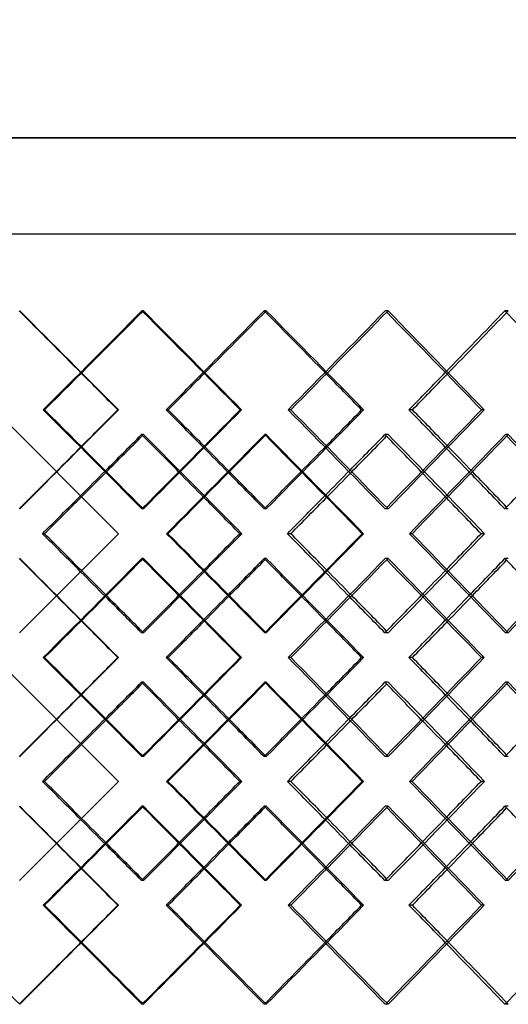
# Model space of a CAD drawing. Header units: millimetres. Extents: x -675 to 675, y -276 to 513.
# Tile 10 of 17: x 25 to 123, y -79 to 119. Entities that reach past the tile are written whole.
import ezdxf

# ---------------------------------------------------------------- set-up
doc = ezdxf.new("R2010")
doc.units = ezdxf.units.MM
doc.layers.add('HIDDEN', color=7, linetype='Continuous')
doc.layers.add('THICK', color=7, linetype='Continuous')

msp = doc.modelspace()

# ---------------------------------------------------------------- linework, layer by layer
at = {"layer": 'HIDDEN'}
for p, q in [((675, 94.78), (0, 94.78)), ((-450, 75.5), (450, 75.5)), ((49.78, 60.03), (49.5, 60.03)), ((74.48, 60.03), (74.07, 60.03)), ((98.95, 60.03), (98.41, 60.03)), ((123.13, 60.03), (122.45, 60.03)), ((29.94, 40.12), (29.67, 40.12)), ((44.78, 40.12), (44.64, 40.12)), ((79.43, 40.12), (78.88, 40.12)), ((94.04, 40.12), (93.63, 40.12)), ((49.82, 35.14), (49.41, 35.14)), ((74.44, 35.14), (74.16, 35.14)), ((99, 35.14), (98.31, 35.14)), ((123.08, 35.14), (122.54, 35.14)), ((49.78, 20.21), (49.5, 20.21)), ((74.48, 20.21), (74.07, 20.21)), ((98.95, 20.21), (98.41, 20.21)), ((123.13, 20.21), (122.45, 20.21)), ((44.79, 15.23), (44.79, 15.23)), ((54.72, 15.23), (54.44, 15.23)), ((69.57, 15.23), (69.16, 15.23)), ((103.8, 15.23), (103.25, 15.23)), ((118.33, 15.23), (117.65, 15.23)), ((49.78, 10.26), (49.5, 10.26)), ((74.48, 10.26), (74.07, 10.26)), ((98.95, 10.26), (98.41, 10.26)), ((123.13, 10.26), (122.45, 10.26)), ((49.82, -4.68), (49.41, -4.68)), ((74.44, -4.68), (74.16, -4.68)), ((99, -4.68), (98.31, -4.68)), ((123.08, -4.68), (122.54, -4.68)), ((29.94, -9.65), (29.67, -9.65)), ((44.78, -9.65), (44.64, -9.65)), ((79.43, -9.65), (78.88, -9.65)), ((94.04, -9.65), (93.63, -9.65)), ((49.82, -14.62), (49.41, -14.62)), ((74.44, -14.62), (74.16, -14.62)), ((99, -14.62), (98.31, -14.62)), ((123.08, -14.62), (122.54, -14.62)), ((49.78, -29.56), (49.5, -29.56)), ((74.48, -29.56), (74.07, -29.56)), ((98.95, -29.56), (98.41, -29.56)), ((123.13, -29.56), (122.45, -29.56)), ((44.79, -34.53), (44.79, -34.53)), ((54.72, -34.53), (54.44, -34.53)), ((69.57, -34.53), (69.16, -34.53)), ((103.8, -34.53), (103.25, -34.53)), ((118.33, -34.53), (117.65, -34.53)), ((49.78, -39.51), (49.5, -39.51)), ((74.48, -39.51), (74.07, -39.51)), ((98.95, -39.51), (98.41, -39.51)), ((123.13, -39.51), (122.45, -39.51)), ((49.82, -54.44), (49.41, -54.44)), ((74.44, -54.44), (74.16, -54.44)), ((99, -54.44), (98.31, -54.44)), ((123.08, -54.44), (122.54, -54.44)), ((29.94, -59.42), (29.67, -59.42)), ((44.78, -59.42), (44.64, -59.42)), ((79.43, -59.42), (78.88, -59.42)), ((94.04, -59.42), (93.63, -59.42)), ((49.78, -79.33), (49.5, -79.33)), ((74.48, -79.33), (74.07, -79.33)), ((98.95, -79.33), (98.41, -79.33)), ((123.13, -79.33), (122.45, -79.33))]:
    msp.add_line(p, q, dxfattribs=at)
for centre, major_axis, ratio, start_param, end_param in [((0, 60.03), (449.83, -449.83), 0.027565, 1.515374, 1.543238), ((0, 60.03), (452.33, -452.33), 0.027565, 1.499227, 1.543238), ((0, 60.03), (449.32, 449.32), 0.055172, -1.559937, -1.515681), ((0, 60.03), (448.46, 448.46), 0.082862, -1.515681, -1.488123), ((0, 60.03), (450.95, 450.95), 0.082862, -1.515988, -1.488123), ((0, 60.03), (448.46, -448.46), 0.082862, 1.459946, 1.488123), ((0, 60.03), (450.95, -450.95), 0.082862, 1.444111, 1.488123), ((0, 60.03), (447.27, 447.27), 0.11068, -1.504821, -1.460565), ((0, 60.03), (445.73, 445.73), 0.138668, -1.460565, -1.433007), ((0, 60.03), (448.21, 448.21), 0.138668, -1.461188, -1.433007), ((0, 60.03), (445.73, -445.73), 0.138668, 1.404504, 1.433007), ((0, 20.21), (452.33, 452.33), 0.027565, -1.543238, -1.499227), ((0, 20.21), (449.32, -449.32), 0.055172, 1.515681, 1.559937), ((0, 20.21), (450.95, 450.95), 0.082862, -1.488123, -1.444111), ((0, 20.21), (447.27, -447.27), 0.11068, 1.460565, 1.504821), ((0, 10.26), (450.95, -450.95), 0.082862, 1.499116, 1.543141), ((0, 10.26), (449.32, 449.32), 0.055172, -1.504626, -1.460356), ((0, 10.26), (448.21, -448.21), 0.138668, 1.444001, 1.488026), ((0, 10.26), (447.27, 447.27), 0.11068, -1.449511, -1.40524), ((0, 20.21), (449.83, 449.83), 0.027565, -1.526523, -1.515374), ((0, 20.21), (448.46, -448.46), 0.082862, 1.504313, 1.515681), ((0, 20.21), (450.95, -450.95), 0.082862, 1.504683, 1.515988), ((0, 20.21), (448.46, 448.46), 0.082862, -1.471407, -1.459946), ((0, 20.21), (445.73, -445.73), 0.138668, 1.448878, 1.460565), ((0, 20.21), (448.21, -448.21), 0.138668, 1.449567, 1.461188), ((0, 60.03), (448.46, 448.46), 0.082862, -1.570796, -1.559647), ((0, 60.03), (445.73, 445.73), 0.138668, -1.515681, -1.504217), ((0, 60.03), (450.95, 450.95), 0.082862, -1.570796, -1.559709), ((0, 10.26), (448.46, -448.46), 0.082862, 1.515372, 1.526739), ((0, 60.03), (448.21, 448.21), 0.138668, -1.515991, -1.504594), ((0, 10.26), (445.73, -445.73), 0.138668, 1.459938, 1.471624), ((0, 20.21), (450.95, 450.95), 0.082862, -1.543141, -1.499116), ((0, 20.21), (449.32, -449.32), 0.055172, 1.460356, 1.504626), ((0, 20.21), (448.21, 448.21), 0.138668, -1.488026, -1.444001), ((0, 20.21), (447.27, -447.27), 0.11068, 1.40524, 1.449511), ((0, 10.26), (452.33, -452.33), 0.027565, 1.499227, 1.543238), ((0, 10.26), (449.32, 449.32), 0.055172, -1.559937, -1.515681), ((0, 10.26), (450.95, -450.95), 0.082862, 1.444111, 1.488123), ((0, 10.26), (447.27, 447.27), 0.11068, -1.504821, -1.460565), ((0, 20.21), (448.46, 448.46), 0.082862, -1.526739, -1.515372), ((0, -29.56), (448.21, -448.21), 0.138668, 1.504594, 1.515991), ((0, 20.21), (445.73, 445.73), 0.138668, -1.471624, -1.459938), ((0, -29.56), (448.46, -448.46), 0.082862, 1.559647, 1.570796), ((0, -29.56), (450.95, -450.95), 0.082862, 1.559709, 1.570796), ((0, -29.56), (445.73, -445.73), 0.138668, 1.504217, 1.515681), ((0, 10.26), (449.83, -449.83), 0.027565, 1.515374, 1.526523), ((0, 10.26), (448.46, 448.46), 0.082862, -1.515681, -1.504313), ((0, 10.26), (450.95, 450.95), 0.082862, -1.515988, -1.504683), ((0, 10.26), (448.46, -448.46), 0.082862, 1.459946, 1.471407), ((0, 10.26), (445.73, 445.73), 0.138668, -1.460565, -1.448878), ((0, 10.26), (448.21, 448.21), 0.138668, -1.461188, -1.449567), ((0, -29.56), (452.33, 452.33), 0.027565, -1.543238, -1.499227), ((0, -29.56), (449.32, -449.32), 0.055172, 1.515681, 1.559937), ((0, -29.56), (450.95, 450.95), 0.082862, -1.488123, -1.444111), ((0, -29.56), (447.27, -447.27), 0.11068, 1.460565, 1.504821), ((0, -39.51), (450.95, -450.95), 0.082862, 1.499116, 1.543141), ((0, -39.51), (449.32, 449.32), 0.055172, -1.504626, -1.460356), ((0, -39.51), (448.21, -448.21), 0.138668, 1.444001, 1.488026), ((0, -39.51), (447.27, 447.27), 0.11068, -1.449511, -1.40524), ((0, -29.56), (449.83, 449.83), 0.027565, -1.526523, -1.515374), ((0, -29.56), (448.46, -448.46), 0.082862, 1.504313, 1.515681), ((0, -29.56), (450.95, -450.95), 0.082862, 1.504683, 1.515988), ((0, -29.56), (448.46, 448.46), 0.082862, -1.471407, -1.459946), ((0, -29.56), (445.73, -445.73), 0.138668, 1.448878, 1.460565), ((0, -29.56), (448.21, -448.21), 0.138668, 1.449567, 1.461188), ((0, 10.26), (445.73, 445.73), 0.138668, -1.515681, -1.504217), ((0, 10.26), (448.46, 448.46), 0.082862, -1.570796, -1.559647), ((0, 10.26), (450.95, 450.95), 0.082862, -1.570796, -1.559709), ((0, -39.51), (448.46, -448.46), 0.082862, 1.515372, 1.526739), ((0, 10.26), (448.21, 448.21), 0.138668, -1.515991, -1.504594), ((0, -39.51), (445.73, -445.73), 0.138668, 1.459938, 1.471624), ((0, -29.56), (450.95, 450.95), 0.082862, -1.543141, -1.499116), ((0, -29.56), (449.32, -449.32), 0.055172, 1.460356, 1.504626), ((0, -29.56), (448.21, 448.21), 0.138668, -1.488026, -1.444001), ((0, -29.56), (447.27, -447.27), 0.11068, 1.40524, 1.449511), ((0, -39.51), (452.33, -452.33), 0.027565, 1.499227, 1.543238), ((0, -39.51), (449.32, 449.32), 0.055172, -1.559937, -1.515681), ((0, -39.51), (450.95, -450.95), 0.082862, 1.444111, 1.488123), ((0, -39.51), (447.27, 447.27), 0.11068, -1.504821, -1.460565), ((0, -79.33), (448.46, -448.46), 0.082862, 1.559647, 1.570796), ((0, -79.33), (450.95, -450.95), 0.082862, 1.559709, 1.570796), ((0, -29.56), (448.46, 448.46), 0.082862, -1.526739, -1.515372), ((0, -79.33), (445.73, -445.73), 0.138668, 1.504217, 1.515681), ((0, -79.33), (448.21, -448.21), 0.138668, 1.504594, 1.515991), ((0, -29.56), (445.73, 445.73), 0.138668, -1.471624, -1.459938), ((0, -39.51), (449.83, -449.83), 0.027565, 1.515374, 1.526523), ((0, -39.51), (448.46, 448.46), 0.082862, -1.515681, -1.504313), ((0, -39.51), (450.95, 450.95), 0.082862, -1.515988, -1.504683), ((0, -39.51), (448.46, -448.46), 0.082862, 1.459946, 1.471407), ((0, -39.51), (445.73, 445.73), 0.138668, -1.460565, -1.448878), ((0, -39.51), (448.21, 448.21), 0.138668, -1.461188, -1.449567), ((0, -79.33), (452.33, 452.33), 0.027565, -1.543238, -1.499227), ((0, -79.33), (449.32, -449.32), 0.055172, 1.515681, 1.559937), ((0, -79.33), (450.95, 450.95), 0.082862, -1.488123, -1.444111), ((0, -79.33), (447.27, -447.27), 0.11068, 1.460565, 1.504821), ((0, -79.33), (452.33, -452.33), 0.027565, 1.543238, 1.570796), ((0, -79.33), (449.83, 449.83), 0.027565, -1.543238, -1.515374), ((0, -79.33), (448.46, -448.46), 0.082862, 1.488123, 1.515681), ((0, -79.33), (450.95, -450.95), 0.082862, 1.488123, 1.515988), ((0, -79.33), (448.46, 448.46), 0.082862, -1.488123, -1.459946), ((0, -79.33), (445.73, -445.73), 0.138668, 1.433007, 1.460565), ((0, -79.33), (448.21, -448.21), 0.138668, 1.433007, 1.461188), ((0, -79.33), (445.73, 445.73), 0.138668, -1.433007, -1.404504)]:
    msp.add_ellipse(centre, major_axis=major_axis, ratio=ratio, start_param=start_param, end_param=end_param, dxfattribs=at)
at = {"layer": 'THICK'}
for p, q in [((44.79, 15.23), (-452.5, 512.53)), ((44.79, -34.53), (-452.5, 462.76)), ((0, 94.78), (675, 94.78)), ((-675, 75.5), (675, 75.5)), ((54.77, 40.12), (54.36, 40.12)), ((69.52, 40.12), (69.24, 40.12)), ((103.85, 40.12), (103.17, 40.12)), ((118.28, 40.12), (117.74, 40.12)), ((44.79, 15.23), (24.88, -4.68)), ((29.93, 15.23), (29.52, 15.23)), ((79.42, 15.23), (78.74, 15.23)), ((94.05, 15.23), (93.78, 15.23)), ((54.77, -9.65), (54.36, -9.65)), ((69.52, -9.65), (69.24, -9.65)), ((103.85, -9.65), (103.17, -9.65)), ((118.28, -9.65), (117.74, -9.65)), ((44.79, -34.53), (24.88, -54.44)), ((29.93, -34.53), (29.52, -34.53)), ((79.42, -34.53), (78.74, -34.53)), ((94.05, -34.53), (93.78, -34.53)), ((54.77, -59.42), (54.36, -59.42)), ((69.52, -59.42), (69.24, -59.42)), ((103.85, -59.42), (103.17, -59.42)), ((118.28, -59.42), (117.74, -59.42))]:
    msp.add_line(p, q, dxfattribs=at)
for centre, major_axis, ratio, start_param, end_param in [((0, 60.03), (451.81, 451.81), 0.055172, -1.559692, -1.515681), ((0, 60.03), (449.32, -449.32), 0.055172, 1.471424, 1.515373), ((0, 60.03), (451.81, -451.81), 0.055172, 1.471669, 1.515681), ((0, 60.03), (449.75, 449.75), 0.11068, -1.504577, -1.460565), ((0, 60.03), (447.27, -447.27), 0.11068, 1.416309, 1.459942), ((0, 60.03), (449.75, -449.75), 0.11068, 1.416553, 1.460565), ((0, 60.03), (449.83, -449.83), 0.027565, 1.498982, 1.515374), ((0, 60.03), (448.46, 448.46), 0.082862, -1.532379, -1.515681), ((0, 60.03), (445.73, 445.73), 0.138668, -1.477264, -1.460565), ((0, 60.03), (450.95, 450.95), 0.082862, -1.532135, -1.515988), ((0, 60.03), (448.46, -448.46), 0.082862, 1.443866, 1.459946), ((0, 60.03), (448.21, 448.21), 0.138668, -1.477019, -1.461188), ((0, 20.21), (451.81, -451.81), 0.055172, 1.515681, 1.559692), ((0, 20.21), (449.83, 449.83), 0.027565, -1.515374, -1.498982), ((0, 20.21), (449.32, 449.32), 0.055172, -1.515373, -1.471424), ((0, 20.21), (451.81, 451.81), 0.055172, -1.515681, -1.471669), ((0, 20.21), (448.46, -448.46), 0.082862, 1.515681, 1.532379), ((0, 20.21), (450.95, -450.95), 0.082862, 1.515988, 1.532135), ((0, 20.21), (449.75, -449.75), 0.11068, 1.460565, 1.504577), ((0, 20.21), (448.46, 448.46), 0.082862, -1.459946, -1.443866), ((0, 20.21), (447.27, 447.27), 0.11068, -1.459942, -1.416309), ((0, 20.21), (449.75, 449.75), 0.11068, -1.460565, -1.416553), ((0, 20.21), (445.73, -445.73), 0.138668, 1.460565, 1.477264), ((0, 20.21), (448.21, -448.21), 0.138668, 1.461188, 1.477019), ((0, 60.03), (448.46, 448.46), 0.082862, -1.559647, -1.543447), ((0, 60.03), (450.95, 450.95), 0.082862, -1.559709, -1.543599), ((0, 10.26), (448.46, -448.46), 0.082862, 1.526739, 1.543447), ((0, 10.26), (451.81, 451.81), 0.055172, -1.504687, -1.460662), ((0, 60.03), (449.32, -449.32), 0.055172, 1.415977, 1.460045), ((0, 60.03), (451.81, -451.81), 0.055172, 1.41653, 1.460662), ((0, 60.03), (445.73, 445.73), 0.138668, -1.504217, -1.488332), ((0, 60.03), (448.21, 448.21), 0.138668, -1.504594, -1.488797), ((0, 10.26), (445.73, -445.73), 0.138668, 1.471624, 1.488332), ((0, 10.26), (449.75, 449.75), 0.11068, -1.449572, -1.405546), ((0, 60.03), (447.27, -447.27), 0.11068, 1.360862, 1.404608), ((0, 60.03), (449.75, -449.75), 0.11068, 1.361414, 1.405546), ((0, 20.21), (449.83, 449.83), 0.027565, -1.543238, -1.526523), ((0, 20.21), (450.95, -450.95), 0.082862, 1.488583, 1.504683), ((0, 20.21), (448.46, 448.46), 0.082862, -1.488123, -1.471407), ((0, 20.21), (448.21, -448.21), 0.138668, 1.433788, 1.449567), ((0, 20.21), (445.73, 445.73), 0.138668, -1.433007, -1.416292), ((0, 20.21), (448.46, -448.46), 0.082862, 1.488123, 1.504313), ((0, 20.21), (445.73, -445.73), 0.138668, 1.433007, 1.448878), ((0, 60.03), (448.46, 448.46), 0.082862, -1.587826, -1.570796), ((0, 60.03), (450.95, 450.95), 0.082862, -1.587274, -1.570796), ((0, 10.26), (448.46, -448.46), 0.082862, 1.499177, 1.515372), ((0, 60.03), (445.73, 445.73), 0.138668, -1.532711, -1.515681), ((0, 60.03), (448.21, 448.21), 0.138668, -1.532158, -1.515991), ((0, 10.26), (445.73, -445.73), 0.138668, 1.444062, 1.459938), ((0, -29.56), (448.46, -448.46), 0.082862, 1.570796, 1.587826), ((0, -29.56), (450.95, -450.95), 0.082862, 1.570796, 1.587274), ((0, 20.21), (451.81, -451.81), 0.055172, 1.460662, 1.504687), ((0, 20.21), (448.46, 448.46), 0.082862, -1.515372, -1.499177), ((0, -29.56), (449.32, 449.32), 0.055172, -1.460045, -1.415977), ((0, -29.56), (451.81, 451.81), 0.055172, -1.460662, -1.41653), ((0, -29.56), (445.73, -445.73), 0.138668, 1.515681, 1.532711), ((0, -29.56), (448.21, -448.21), 0.138668, 1.515991, 1.532158), ((0, 20.21), (449.75, -449.75), 0.11068, 1.405546, 1.449572), ((0, 20.21), (445.73, 445.73), 0.138668, -1.459938, -1.444062), ((0, -29.56), (447.27, 447.27), 0.11068, -1.404608, -1.360862), ((0, -29.56), (449.75, 449.75), 0.11068, -1.405546, -1.361414), ((0, 10.26), (449.83, -449.83), 0.027565, 1.526523, 1.543238), ((0, 10.26), (451.81, 451.81), 0.055172, -1.559692, -1.515681), ((0, 10.26), (449.32, -449.32), 0.055172, 1.471424, 1.515373), ((0, 10.26), (451.81, -451.81), 0.055172, 1.471669, 1.515681), ((0, 10.26), (448.46, 448.46), 0.082862, -1.504313, -1.488123), ((0, 10.26), (450.95, 450.95), 0.082862, -1.504683, -1.488583), ((0, 10.26), (448.46, -448.46), 0.082862, 1.471407, 1.488123), ((0, 10.26), (449.75, 449.75), 0.11068, -1.504577, -1.460565), ((0, 10.26), (447.27, -447.27), 0.11068, 1.416309, 1.459942), ((0, 10.26), (449.75, -449.75), 0.11068, 1.416553, 1.460565), ((0, 10.26), (445.73, 445.73), 0.138668, -1.448878, -1.433007), ((0, 10.26), (448.21, 448.21), 0.138668, -1.449567, -1.433788), ((0, 10.26), (445.73, -445.73), 0.138668, 1.416292, 1.433007), ((0, -29.56), (448.46, -448.46), 0.082862, 1.543447, 1.559647), ((0, -29.56), (450.95, -450.95), 0.082862, 1.543599, 1.559709), ((0, 20.21), (448.46, 448.46), 0.082862, -1.543447, -1.526739), ((0, -29.56), (445.73, -445.73), 0.138668, 1.488332, 1.504217), ((0, -29.56), (448.21, -448.21), 0.138668, 1.488797, 1.504594), ((0, 20.21), (445.73, 445.73), 0.138668, -1.488332, -1.471624), ((0, 10.26), (449.83, -449.83), 0.027565, 1.498982, 1.515374), ((0, 10.26), (448.46, 448.46), 0.082862, -1.532379, -1.515681), ((0, 10.26), (450.95, 450.95), 0.082862, -1.532135, -1.515988), ((0, 10.26), (448.46, -448.46), 0.082862, 1.443866, 1.459946), ((0, 10.26), (445.73, 445.73), 0.138668, -1.477264, -1.460565), ((0, 10.26), (448.21, 448.21), 0.138668, -1.477019, -1.461188), ((0, -29.56), (451.81, -451.81), 0.055172, 1.515681, 1.559692), ((0, -29.56), (449.83, 449.83), 0.027565, -1.515374, -1.498982), ((0, -29.56), (449.32, 449.32), 0.055172, -1.515373, -1.471424), ((0, -29.56), (451.81, 451.81), 0.055172, -1.515681, -1.471669), ((0, -29.56), (448.46, -448.46), 0.082862, 1.515681, 1.532379), ((0, -29.56), (450.95, -450.95), 0.082862, 1.515988, 1.532135), ((0, -29.56), (449.75, -449.75), 0.11068, 1.460565, 1.504577), ((0, -29.56), (448.46, 448.46), 0.082862, -1.459946, -1.443866), ((0, -29.56), (447.27, 447.27), 0.11068, -1.459942, -1.416309), ((0, -29.56), (449.75, 449.75), 0.11068, -1.460565, -1.416553), ((0, -29.56), (445.73, -445.73), 0.138668, 1.460565, 1.477264), ((0, -29.56), (448.21, -448.21), 0.138668, 1.461188, 1.477019), ((0, 10.26), (448.46, 448.46), 0.082862, -1.559647, -1.543447), ((0, 10.26), (450.95, 450.95), 0.082862, -1.559709, -1.543599), ((0, -39.51), (448.46, -448.46), 0.082862, 1.526739, 1.543447), ((0, -39.51), (451.81, 451.81), 0.055172, -1.504687, -1.460662), ((0, 10.26), (449.32, -449.32), 0.055172, 1.415977, 1.460045), ((0, 10.26), (451.81, -451.81), 0.055172, 1.41653, 1.460662), ((0, 10.26), (445.73, 445.73), 0.138668, -1.504217, -1.488332), ((0, 10.26), (448.21, 448.21), 0.138668, -1.504594, -1.488797), ((0, -39.51), (445.73, -445.73), 0.138668, 1.471624, 1.488332), ((0, -39.51), (449.75, 449.75), 0.11068, -1.449572, -1.405546), ((0, 10.26), (447.27, -447.27), 0.11068, 1.360862, 1.404608), ((0, 10.26), (449.75, -449.75), 0.11068, 1.361414, 1.405546), ((0, -29.56), (449.83, 449.83), 0.027565, -1.543238, -1.526523), ((0, -29.56), (448.46, -448.46), 0.082862, 1.488123, 1.504313), ((0, -29.56), (450.95, -450.95), 0.082862, 1.488583, 1.504683), ((0, -29.56), (448.46, 448.46), 0.082862, -1.488123, -1.471407), ((0, -29.56), (445.73, -445.73), 0.138668, 1.433007, 1.448878), ((0, -29.56), (448.21, -448.21), 0.138668, 1.433788, 1.449567), ((0, -29.56), (445.73, 445.73), 0.138668, -1.433007, -1.416292), ((0, 10.26), (448.46, 448.46), 0.082862, -1.587826, -1.570796), ((0, 10.26), (450.95, 450.95), 0.082862, -1.587274, -1.570796), ((0, -39.51), (448.46, -448.46), 0.082862, 1.499177, 1.515372), ((0, 10.26), (445.73, 445.73), 0.138668, -1.532711, -1.515681), ((0, 10.26), (448.21, 448.21), 0.138668, -1.532158, -1.515991), ((0, -39.51), (445.73, -445.73), 0.138668, 1.444062, 1.459938), ((0, -79.33), (448.46, -448.46), 0.082862, 1.570796, 1.587826), ((0, -79.33), (450.95, -450.95), 0.082862, 1.570796, 1.587274), ((0, -29.56), (451.81, -451.81), 0.055172, 1.460662, 1.504687), ((0, -29.56), (448.46, 448.46), 0.082862, -1.515372, -1.499177), ((0, -79.33), (449.32, 449.32), 0.055172, -1.460045, -1.415977), ((0, -79.33), (451.81, 451.81), 0.055172, -1.460662, -1.41653), ((0, -79.33), (445.73, -445.73), 0.138668, 1.515681, 1.532711), ((0, -79.33), (448.21, -448.21), 0.138668, 1.515991, 1.532158), ((0, -29.56), (449.75, -449.75), 0.11068, 1.405546, 1.449572), ((0, -29.56), (445.73, 445.73), 0.138668, -1.459938, -1.444062), ((0, -79.33), (447.27, 447.27), 0.11068, -1.404608, -1.360862), ((0, -79.33), (449.75, 449.75), 0.11068, -1.405546, -1.361414), ((0, -39.51), (449.83, -449.83), 0.027565, 1.526523, 1.543238), ((0, -39.51), (451.81, 451.81), 0.055172, -1.559692, -1.515681), ((0, -39.51), (451.81, -451.81), 0.055172, 1.471669, 1.515681), ((0, -39.51), (448.46, 448.46), 0.082862, -1.504313, -1.488123), ((0, -39.51), (448.46, -448.46), 0.082862, 1.471407, 1.488123), ((0, -39.51), (449.75, 449.75), 0.11068, -1.504577, -1.460565), ((0, -39.51), (449.75, -449.75), 0.11068, 1.416553, 1.460565), ((0, -39.51), (445.73, 445.73), 0.138668, -1.448878, -1.433007), ((0, -39.51), (445.73, -445.73), 0.138668, 1.416292, 1.433007), ((0, -39.51), (449.32, -449.32), 0.055172, 1.471424, 1.515373), ((0, -39.51), (450.95, 450.95), 0.082862, -1.504683, -1.488583), ((0, -39.51), (447.27, -447.27), 0.11068, 1.416309, 1.459942), ((0, -39.51), (448.21, 448.21), 0.138668, -1.449567, -1.433788), ((0, -79.33), (448.46, -448.46), 0.082862, 1.543447, 1.559647), ((0, -79.33), (450.95, -450.95), 0.082862, 1.543599, 1.559709), ((0, -29.56), (448.46, 448.46), 0.082862, -1.543447, -1.526739), ((0, -79.33), (445.73, -445.73), 0.138668, 1.488332, 1.504217), ((0, -79.33), (448.21, -448.21), 0.138668, 1.488797, 1.504594), ((0, -29.56), (445.73, 445.73), 0.138668, -1.488332, -1.471624), ((0, -39.51), (449.83, -449.83), 0.027565, 1.498982, 1.515374), ((0, -39.51), (448.46, 448.46), 0.082862, -1.532379, -1.515681), ((0, -39.51), (450.95, 450.95), 0.082862, -1.532135, -1.515988), ((0, -39.51), (448.46, -448.46), 0.082862, 1.443866, 1.459946), ((0, -39.51), (445.73, 445.73), 0.138668, -1.477264, -1.460565), ((0, -39.51), (448.21, 448.21), 0.138668, -1.477019, -1.461188), ((0, -79.33), (451.81, -451.81), 0.055172, 1.515681, 1.559692), ((0, -79.33), (449.83, 449.83), 0.027565, -1.515374, -1.498982), ((0, -79.33), (449.32, 449.32), 0.055172, -1.515373, -1.471424), ((0, -79.33), (451.81, 451.81), 0.055172, -1.515681, -1.471669), ((0, -79.33), (448.46, -448.46), 0.082862, 1.515681, 1.532379), ((0, -79.33), (450.95, -450.95), 0.082862, 1.515988, 1.532135), ((0, -79.33), (449.75, -449.75), 0.11068, 1.460565, 1.504577), ((0, -79.33), (448.46, 448.46), 0.082862, -1.459946, -1.443866), ((0, -79.33), (447.27, 447.27), 0.11068, -1.459942, -1.416309), ((0, -79.33), (449.75, 449.75), 0.11068, -1.460565, -1.416553), ((0, -79.33), (445.73, -445.73), 0.138668, 1.460565, 1.477264), ((0, -79.33), (448.21, -448.21), 0.138668, 1.461188, 1.477019)]:
    msp.add_ellipse(centre, major_axis=major_axis, ratio=ratio, start_param=start_param, end_param=end_param, dxfattribs=at)

doc.saveas('drawing.dxf')
